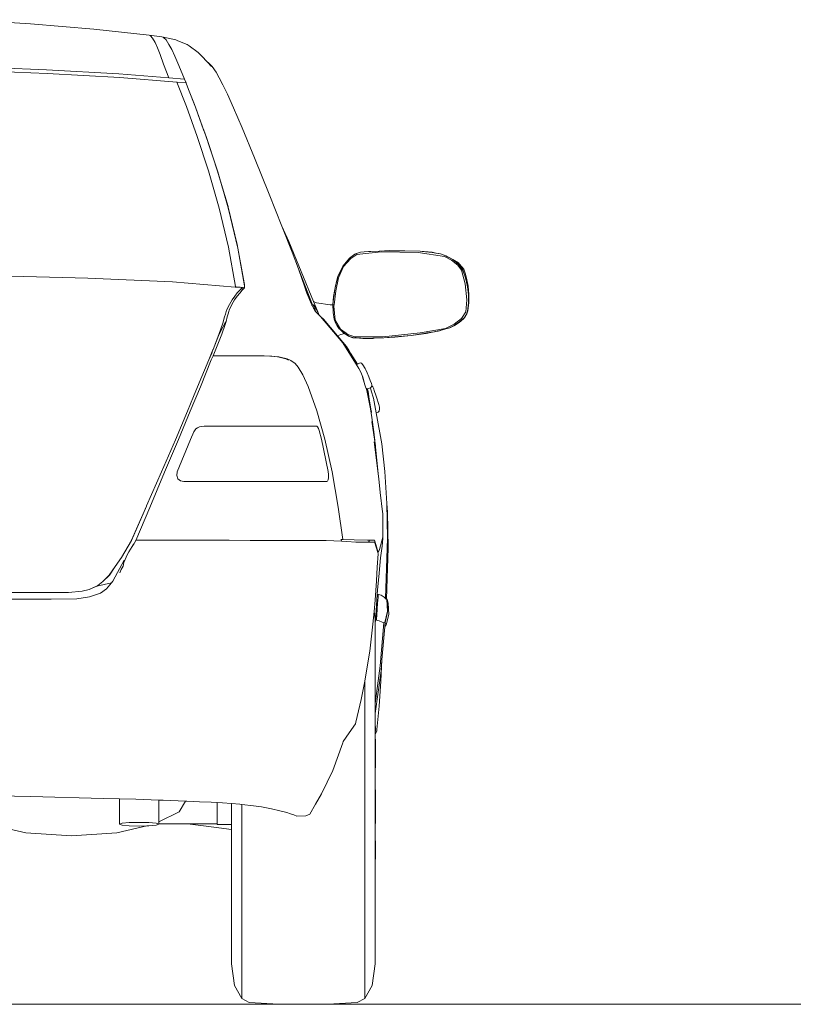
# Model space of a CAD drawing. Header units: inches. Extents: x 1987 to 3775, y 142 to 1299.
# Tile 17 of 50: x 2165 to 2212, y 1212 to 1272. Entities that reach past the tile are written whole.
import ezdxf

# ---------------------------------------------------------------- set-up
doc = ezdxf.new("R2010")
doc.units = ezdxf.units.IN
doc.header["$MEASUREMENT"] = 0
doc.layers.add('CAR', color=173, linetype='Continuous', lineweight=13)

# ---------------------------------------------------------------- blocks, each defined once
blk = doc.blocks.new('A$C5CBA39AE')
at = {"layer": 'CAR'}
for p, q in [((7.245, 60.061), (11.401, 59.804)), ((11.401, 59.804), (15.257, 59.483)), ((15.257, 59.483), (18.625, 59.118)), ((18.625, 59.118), (19.406, 59.018)), ((18.625, 59.118), (18.707, 59.085)), ((18.707, 59.085), (18.832, 58.935)), ((18.832, 58.935), (18.999, 58.661)), ((19.512, 58.979), (19.406, 59.018)), ((19.406, 59.018), (20.253, 58.829)), ((19.661, 58.823), (19.512, 58.979)), ((18.999, 58.661), (19.146, 58.347)), ((19.146, 58.347), (19.294, 57.946)), ((19.84, 58.546), (19.661, 58.823)), ((20.005, 58.236), (19.84, 58.546)), ((20.371, 58.78), (20.253, 58.829)), ((20.952, 58.54), (20.371, 58.78)), ((21.08, 58.476), (20.952, 58.54)), ((21.08, 58.476), (21.616, 58.063)), ((19.294, 57.946), (19.506, 57.356)), ((20.192, 57.843), (20.005, 58.236)), ((20.443, 57.262), (20.192, 57.843)), ((21.823, 57.862), (21.616, 58.063)), ((21.823, 57.862), (22.191, 57.469)), ((7.771, 57.181), (12.37, 57.009)), ((19.506, 57.356), (19.831, 56.513)), ((20.781, 56.436), (20.443, 57.262)), ((22.191, 57.469), (22.222, 57.451)), ((22.191, 57.469), (22.43, 57.214)), ((22.222, 57.451), (22.465, 57.213)), ((22.465, 57.213), (22.709, 56.853)), ((12.414, 56.781), (7.806, 56.953)), ((12.37, 57.009), (16.775, 56.762)), ((16.838, 56.533), (12.414, 56.781)), ((16.775, 56.762), (19.831, 56.513)), ((20.325, 56.251), (16.838, 56.533)), ((19.831, 56.513), (20.781, 56.436)), ((22.709, 56.853), (22.9, 56.506)), ((22.9, 56.506), (23.124, 56.084)), ((20.325, 56.249), (20.325, 56.251)), ((20.325, 56.249), (20.898, 54.771)), ((20.889, 56.205), (20.348, 56.249)), ((20.781, 56.436), (20.787, 56.435)), ((20.889, 56.205), (20.787, 56.435)), ((20.882, 56.184), (20.88, 56.19)), ((20.882, 56.184), (20.889, 56.205)), ((21.027, 55.811), (20.882, 56.184)), ((23.124, 56.084), (23.406, 55.512)), ((21.027, 55.811), (21.388, 54.893)), ((21.448, 54.728), (21.027, 55.811)), ((23.406, 55.512), (23.784, 54.691)), ((20.898, 54.771), (21.559, 52.935)), ((21.388, 54.893), (21.448, 54.728)), ((21.452, 54.718), (21.448, 54.728)), ((21.469, 54.673), (21.452, 54.718)), ((21.952, 53.339), (21.469, 54.673)), ((21.469, 54.673), (21.971, 53.303)), ((23.784, 54.691), (24.312, 53.455)), ((24.312, 53.455), (25.052, 51.643)), ((21.559, 52.935), (22.246, 50.838)), ((21.971, 53.303), (21.952, 53.339)), ((21.955, 53.33), (21.952, 53.339)), ((21.955, 53.33), (21.975, 53.293)), ((22.118, 52.88), (21.955, 53.33)), ((21.971, 53.303), (21.975, 53.293)), ((21.975, 53.293), (22.072, 53.029)), ((22.072, 53.029), (22.283, 52.396)), ((22.265, 52.436), (22.118, 52.88)), ((22.283, 52.396), (22.265, 52.436)), ((22.81, 50.782), (22.265, 52.436)), ((22.283, 52.396), (22.788, 50.884)), ((25.052, 51.643), (25.944, 49.418)), ((22.246, 50.838), (22.9, 48.56)), ((22.788, 50.884), (23.44, 48.663)), ((23.403, 48.734), (22.81, 50.782)), ((25.944, 49.418), (26.726, 47.458)), ((23.448, 48.63), (23.403, 48.734)), ((23.47, 48.503), (23.403, 48.734)), ((23.44, 48.663), (23.448, 48.63)), ((22.9, 48.56), (23.467, 46.181)), ((23.448, 48.63), (24.005, 46.346)), ((24.041, 46.123), (23.47, 48.503)), ((26.726, 47.458), (27.15, 46.528)), ((27.353, 45.889), (26.726, 47.458)), ((24.005, 46.346), (24.426, 44.009)), ((27.15, 46.528), (28.649, 42.879)), ((23.467, 46.181), (23.889, 43.778)), ((24.447, 43.823), (24.041, 46.123)), ((27.353, 45.889), (27.731, 44.862)), ((30.856, 45.52), (31.184, 45.749)), ((30.861, 45.52), (31.184, 45.749)), ((31.302, 45.737), (30.927, 45.487)), ((31.184, 45.749), (31.222, 45.777)), ((31.222, 45.777), (31.224, 45.777)), ((31.224, 45.777), (31.463, 45.864)), ((31.228, 45.78), (31.224, 45.777)), ((31.228, 45.78), (31.456, 45.864)), ((32.779, 45.9), (31.302, 45.737)), ((31.456, 45.864), (31.52, 45.872)), ((31.463, 45.864), (31.52, 45.872)), ((31.52, 45.872), (31.738, 45.905)), ((31.52, 45.872), (31.736, 45.9)), ((31.736, 45.9), (32.154, 45.925)), ((31.736, 45.9), (32.001, 45.918)), ((31.738, 45.905), (32.001, 45.918)), ((32.001, 45.918), (32.156, 45.928)), ((32.154, 45.925), (32.666, 45.943)), ((32.156, 45.928), (32.666, 45.943)), ((32.666, 45.943), (32.674, 45.944)), ((32.674, 45.944), (32.68, 45.944)), ((32.68, 45.944), (33.264, 45.972)), ((32.68, 45.944), (33.263, 45.957)), ((35.048, 45.864), (32.779, 45.9)), ((33.263, 45.957), (34.236, 45.962)), ((33.264, 45.972), (34.236, 45.964)), ((34.236, 45.964), (35.156, 45.94)), ((34.236, 45.962), (35.159, 45.938)), ((36.638, 45.62), (35.048, 45.864)), ((35.156, 45.94), (35.899, 45.875)), ((35.156, 45.94), (35.281, 45.928)), ((35.159, 45.938), (35.281, 45.928)), ((35.281, 45.928), (35.9, 45.868)), ((35.899, 45.875), (36.126, 45.826)), ((35.9, 45.868), (36.393, 45.769)), ((35.9, 45.868), (36.126, 45.826)), ((36.126, 45.826), (36.396, 45.776)), ((36.393, 45.769), (36.718, 45.66)), ((36.396, 45.776), (36.716, 45.664)), ((36.716, 45.664), (36.775, 45.633)), ((36.718, 45.66), (36.837, 45.598)), ((30.44, 45.02), (30.856, 45.52)), ((30.447, 45.016), (30.861, 45.52)), ((30.927, 45.487), (30.494, 44.996)), ((37.077, 45.399), (36.638, 45.62)), ((36.972, 45.54), (36.775, 45.633)), ((36.775, 45.633), (37.153, 45.435)), ((36.775, 45.633), (36.837, 45.598)), ((36.837, 45.598), (37.152, 45.428)), ((36.972, 45.54), (37.153, 45.435)), ((37.453, 45.091), (37.077, 45.399)), ((37.152, 45.428), (37.52, 45.119)), ((37.152, 45.428), (37.331, 45.282)), ((37.153, 45.435), (37.331, 45.282)), ((37.153, 45.435), (37.499, 45.23)), ((37.331, 45.282), (37.524, 45.124)), ((37.684, 44.774), (37.453, 45.091)), ((37.499, 45.23), (37.551, 45.172)), ((37.52, 45.119), (37.744, 44.794)), ((37.524, 45.124), (37.756, 44.796)), ((37.551, 45.172), (37.567, 45.153)), ((37.567, 45.153), (37.828, 44.835)), ((37.567, 45.153), (37.815, 44.867)), ((27.731, 44.862), (28.598, 42.674)), ((27.731, 44.862), (27.752, 44.805)), ((27.752, 44.805), (27.894, 44.411)), ((27.752, 44.805), (28.123, 43.748)), ((30.124, 44.327), (30.447, 45.016)), ((30.126, 44.337), (30.33, 44.782)), ((30.33, 44.782), (30.143, 44.406)), ((30.494, 44.996), (30.184, 44.307)), ((30.33, 44.782), (30.44, 45.02)), ((37.908, 43.955), (37.684, 44.774)), ((37.744, 44.794), (37.858, 44.498)), ((37.756, 44.796), (37.858, 44.498)), ((37.828, 44.835), (37.815, 44.867)), ((37.828, 44.835), (37.928, 44.541)), ((37.86, 44.496), (37.858, 44.498)), ((37.86, 44.496), (37.899, 44.367)), ((37.928, 44.541), (38.017, 44.192)), ((14.886, 44.296), (9.348, 44.435)), ((20.06, 44.065), (14.886, 44.296)), ((23.877, 43.755), (20.06, 44.065)), ((24.426, 44.009), (24.439, 43.905)), ((24.439, 43.905), (24.447, 43.823)), ((28.241, 43.488), (27.894, 44.411)), ((29.948, 43.604), (30.033, 43.991)), ((29.978, 43.727), (30.04, 43.98)), ((30.184, 44.307), (30.011, 43.512)), ((30.033, 43.991), (30.112, 44.283)), ((30.04, 43.98), (30.124, 44.327)), ((30.04, 43.98), (30.112, 44.283)), ((30.124, 44.327), (30.065, 44.074)), ((30.112, 44.283), (30.124, 44.332)), ((30.124, 44.332), (30.126, 44.337)), ((30.143, 44.406), (30.126, 44.337)), ((37.899, 44.367), (37.966, 44.153)), ((37.899, 44.367), (37.964, 44.156)), ((38.015, 42.969), (37.908, 43.955)), ((37.964, 44.156), (38.052, 43.764)), ((37.966, 44.153), (38.054, 43.768)), ((38.017, 44.192), (38.09, 43.801)), ((23.847, 43.2), (23.999, 43.392)), ((23.883, 43.755), (23.877, 43.755)), ((23.889, 43.778), (23.932, 43.774)), ((23.889, 43.749), (23.889, 43.778)), ((23.936, 43.751), (23.889, 43.754)), ((23.936, 43.751), (23.932, 43.774)), ((23.932, 43.774), (24.425, 43.725)), ((24.305, 43.721), (23.936, 43.751)), ((23.999, 43.392), (24.151, 43.561)), ((24.156, 43.389), (24.002, 43.195)), ((24.151, 43.561), (24.305, 43.721)), ((24.306, 43.556), (24.156, 43.389)), ((24.306, 43.556), (24.305, 43.721)), ((24.309, 43.56), (24.306, 43.556)), ((24.433, 43.68), (24.309, 43.56)), ((24.425, 43.725), (24.433, 43.68)), ((24.425, 43.725), (24.454, 43.722)), ((24.455, 43.702), (24.433, 43.68)), ((24.447, 43.823), (24.452, 43.769)), ((24.452, 43.769), (24.454, 43.722)), ((24.454, 43.722), (24.455, 43.702)), ((28.123, 43.748), (28.253, 43.389)), ((28.203, 43.515), (28.189, 43.549)), ((28.253, 43.389), (28.203, 43.515)), ((28.551, 42.674), (28.241, 43.488)), ((28.471, 42.843), (28.253, 43.389)), ((29.88, 43.176), (29.948, 43.604)), ((29.886, 43.176), (29.951, 43.599)), ((30.011, 43.512), (29.912, 42.672)), ((29.948, 43.604), (29.978, 43.727)), ((29.951, 43.599), (29.978, 43.727)), ((38.052, 43.764), (38.117, 43.289)), ((38.052, 43.764), (38.096, 43.451)), ((38.054, 43.768), (38.096, 43.451)), ((38.09, 43.801), (38.138, 43.316)), ((38.096, 43.451), (38.12, 43.284)), ((38.117, 43.289), (38.12, 43.014)), ((38.12, 43.284), (38.122, 42.784)), ((38.12, 42.784), (38.12, 43.284)), ((38.138, 43.316), (38.134, 42.806)), ((23.345, 42.341), (23.522, 42.686)), ((23.68, 42.684), (23.505, 42.341)), ((23.522, 42.686), (23.688, 42.968)), ((23.845, 42.965), (23.68, 42.684)), ((23.688, 42.968), (23.847, 43.2)), ((24.002, 43.195), (23.845, 42.965)), ((28.544, 42.674), (28.471, 42.843)), ((28.542, 42.674), (28.544, 42.674)), ((28.544, 42.674), (28.551, 42.674)), ((28.545, 42.671), (28.544, 42.674)), ((28.557, 42.649), (28.545, 42.671)), ((28.551, 42.674), (28.598, 42.674)), ((28.573, 42.618), (28.557, 42.649)), ((28.573, 42.618), (28.562, 42.646)), ((28.598, 42.674), (28.626, 42.674)), ((28.626, 42.674), (28.799, 42.248)), ((28.695, 42.622), (28.626, 42.674)), ((28.649, 42.879), (28.845, 42.781)), ((28.649, 42.879), (28.912, 42.239)), ((28.845, 42.781), (29.664, 42.675)), ((29.664, 42.675), (29.84, 42.673)), ((29.84, 42.684), (29.88, 43.176)), ((29.84, 42.673), (29.84, 42.684)), ((29.847, 42.481), (29.84, 42.673)), ((29.844, 42.682), (29.886, 43.176)), ((29.856, 42.204), (29.844, 42.682)), ((29.869, 42.673), (29.912, 42.672)), ((29.912, 42.672), (29.903, 42.592)), ((37.95, 42.246), (38.015, 42.969)), ((38.12, 42.784), (38.044, 42.268)), ((38.122, 42.784), (38.05, 42.266)), ((38.134, 42.806), (38.066, 42.292)), ((23.233, 41.933), (23.278, 42.108)), ((23.278, 42.108), (23.32, 42.26)), ((23.32, 42.26), (23.345, 42.341)), ((23.441, 42.117), (23.392, 41.928)), ((23.48, 42.262), (23.441, 42.117)), ((23.505, 42.341), (23.48, 42.262)), ((28.653, 42.466), (28.573, 42.618)), ((28.656, 42.462), (28.653, 42.466)), ((28.71, 42.377), (28.656, 42.462)), ((28.682, 42.462), (28.716, 42.376)), ((28.741, 42.562), (28.695, 42.622)), ((28.71, 42.377), (28.716, 42.376)), ((28.715, 42.369), (28.71, 42.377)), ((28.716, 42.376), (28.715, 42.369)), ((28.78, 42.268), (28.715, 42.369)), ((28.786, 42.494), (28.741, 42.562)), ((28.799, 42.248), (28.78, 42.268)), ((28.912, 42.239), (28.786, 42.494)), ((28.989, 42.051), (28.799, 42.248)), ((28.912, 42.239), (28.989, 42.051)), ((28.992, 42.047), (28.912, 42.239)), ((28.992, 42.047), (28.989, 42.051)), ((29.052, 41.985), (28.992, 42.047)), ((29.85, 42.209), (29.847, 42.481)), ((29.856, 42.204), (29.847, 42.481)), ((29.919, 41.792), (29.85, 42.209)), ((29.92, 41.792), (29.856, 42.204)), ((29.903, 42.592), (29.983, 41.732)), ((37.676, 41.841), (37.95, 42.246)), ((38.01, 42.125), (37.917, 41.968)), ((38.001, 42.121), (37.924, 41.984)), ((38.004, 42.12), (37.924, 41.984)), ((38.044, 42.268), (38.001, 42.121)), ((38.018, 42.171), (38.004, 42.12)), ((38.066, 42.292), (38.01, 42.125)), ((38.044, 42.268), (38.018, 42.171)), ((38.05, 42.266), (38.018, 42.171)), ((22.88, 40.849), (23.119, 41.547)), ((23.265, 41.461), (23.059, 40.872)), ((23.116, 41.304), (23.236, 41.536)), ((23.119, 41.547), (23.233, 41.933)), ((23.236, 41.536), (23.319, 41.657)), ((23.319, 41.657), (23.265, 41.461)), ((23.392, 41.928), (23.319, 41.657)), ((29.052, 41.985), (29.075, 41.958)), ((29.265, 41.801), (29.075, 41.958)), ((29.075, 41.958), (30.444, 40.349)), ((29.265, 41.801), (30.124, 40.776)), ((29.92, 41.792), (29.919, 41.792)), ((29.996, 41.576), (29.92, 41.792)), ((29.983, 41.732), (30.293, 41.19)), ((29.997, 41.574), (29.996, 41.576)), ((30.026, 41.521), (29.997, 41.574)), ((30.103, 41.378), (30.026, 41.521)), ((30.104, 41.38), (30.026, 41.521)), ((36.704, 41.229), (37.226, 41.479)), ((37.326, 41.461), (37.208, 41.392)), ((37.226, 41.479), (37.676, 41.841)), ((37.29, 41.434), (37.531, 41.581)), ((37.304, 41.444), (37.29, 41.434)), ((37.573, 41.623), (37.304, 41.444)), ((37.326, 41.461), (37.304, 41.444)), ((37.568, 41.632), (37.326, 41.461)), ((37.803, 41.823), (37.531, 41.581)), ((37.733, 41.771), (37.568, 41.632)), ((37.816, 41.84), (37.573, 41.623)), ((37.82, 41.85), (37.733, 41.771)), ((37.816, 41.84), (37.733, 41.771)), ((37.816, 41.84), (37.803, 41.823)), ((37.923, 41.983), (37.816, 41.84)), ((37.917, 41.968), (37.816, 41.84)), ((37.82, 41.85), (37.923, 41.983)), ((37.924, 41.984), (37.923, 41.983)), ((22.529, 39.941), (22.88, 40.849)), ((23.059, 40.872), (22.781, 40.168)), ((22.888, 40.84), (23.116, 41.304)), ((30.224, 41.208), (30.103, 41.378)), ((30.147, 41.318), (30.104, 41.38)), ((30.321, 40.86), (30.124, 40.776)), ((30.23, 41.204), (30.147, 41.318)), ((30.224, 41.208), (30.147, 41.318)), ((30.275, 41.161), (30.224, 41.208)), ((30.23, 41.204), (30.257, 41.18)), ((30.508, 40.948), (30.257, 41.18)), ((30.257, 41.18), (30.38, 41.068)), ((30.504, 40.941), (30.275, 41.161)), ((30.508, 40.948), (30.275, 41.161)), ((30.293, 41.19), (30.645, 40.933)), ((30.547, 40.911), (30.321, 40.86)), ((30.38, 41.068), (30.524, 40.937)), ((30.547, 40.911), (30.504, 40.941)), ((30.614, 40.872), (30.504, 40.941)), ((30.524, 40.937), (30.508, 40.948)), ((30.584, 40.897), (30.524, 40.937)), ((30.574, 40.892), (30.547, 40.911)), ((30.574, 40.892), (30.614, 40.872)), ((30.584, 40.897), (30.904, 40.725)), ((30.791, 40.761), (30.584, 40.897)), ((30.791, 40.761), (30.614, 40.872)), ((30.645, 40.933), (30.633, 40.93)), ((30.645, 40.933), (30.745, 40.86)), ((30.745, 40.86), (31.171, 40.707)), ((32.881, 40.719), (35.162, 40.956)), ((35.512, 40.932), (34.616, 40.804)), ((35.528, 40.927), (34.617, 40.801)), ((35.162, 40.956), (36.704, 41.229)), ((36.03, 41.027), (35.512, 40.932)), ((36.201, 41.055), (35.528, 40.927)), ((35.573, 40.95), (36.03, 41.027)), ((36.272, 41.072), (36.03, 41.027)), ((36.339, 41.078), (36.201, 41.055)), ((36.268, 41.068), (36.201, 41.055)), ((36.512, 41.138), (36.268, 41.068)), ((36.383, 41.104), (36.272, 41.072)), ((36.339, 41.078), (36.512, 41.138)), ((36.96, 41.272), (36.383, 41.104)), ((36.747, 41.22), (36.383, 41.104)), ((36.964, 41.269), (36.512, 41.138)), ((37.198, 41.387), (36.96, 41.272)), ((37.248, 41.41), (36.964, 41.269)), ((36.964, 41.269), (37.086, 41.32)), ((37.248, 41.41), (37.086, 41.32)), ((37.208, 41.392), (37.198, 41.387)), ((37.278, 41.427), (37.208, 41.392)), ((37.248, 41.41), (37.208, 41.392)), ((37.276, 41.424), (37.248, 41.41)), ((37.278, 41.427), (37.276, 41.424)), ((37.29, 41.434), (37.278, 41.427)), ((22.529, 39.941), (22.888, 40.84)), ((30.124, 40.776), (30.674, 40.12)), ((31.421, 38.78), (30.444, 40.349)), ((31.051, 40.667), (30.791, 40.761)), ((31.052, 40.66), (30.791, 40.761)), ((31.664, 40.616), (31.051, 40.667)), ((31.541, 40.625), (31.052, 40.66)), ((31.171, 40.707), (32.881, 40.719)), ((31.659, 40.615), (31.541, 40.625)), ((31.664, 40.616), (31.541, 40.625)), ((32.033, 40.621), (31.659, 40.615)), ((32.033, 40.621), (31.664, 40.616)), ((32.28, 40.624), (32.033, 40.621)), ((32.28, 40.624), (32.288, 40.625)), ((32.352, 40.628), (32.288, 40.625)), ((32.94, 40.66), (32.352, 40.628)), ((32.944, 40.655), (32.352, 40.628)), ((33.612, 40.708), (32.94, 40.66)), ((33.608, 40.701), (32.944, 40.655)), ((34.617, 40.801), (33.608, 40.701)), ((34.616, 40.804), (33.612, 40.708)), ((22.267, 39.311), (22.519, 39.917)), ((22.267, 39.311), (22.448, 39.72)), ((22.448, 39.72), (22.519, 39.917)), ((22.519, 39.917), (22.529, 39.941)), ((22.781, 40.168), (22.528, 39.56)), ((30.674, 40.12), (30.835, 39.857)), ((30.734, 40.007), (30.761, 39.976)), ((30.769, 39.937), (30.734, 40.007)), ((30.761, 39.976), (30.835, 39.857)), ((30.846, 39.803), (30.769, 39.937)), ((30.835, 39.857), (30.918, 39.72)), ((30.956, 39.618), (30.846, 39.803)), ((30.918, 39.72), (31.33, 39.054)), ((30.918, 39.72), (31.019, 39.554)), ((22.267, 39.311), (21.587, 37.672)), ((22.421, 39.303), (21.755, 37.671)), ((22.528, 39.56), (22.421, 39.303)), ((22.528, 39.56), (23.893, 39.56)), ((23.893, 39.56), (23.987, 39.56)), ((23.987, 39.56), (24.102, 39.56)), ((24.222, 39.559), (24.102, 39.56)), ((24.102, 39.56), (24.212, 39.558)), ((24.222, 39.559), (24.212, 39.558)), ((24.302, 39.56), (24.222, 39.559)), ((24.302, 39.56), (25.641, 39.554)), ((25.952, 39.538), (25.625, 39.552)), ((25.641, 39.554), (26.108, 39.535)), ((26.088, 39.528), (26.028, 39.535)), ((26.088, 39.528), (26.092, 39.528)), ((26.092, 39.528), (26.498, 39.489)), ((26.454, 39.486), (26.092, 39.528)), ((26.108, 39.535), (26.498, 39.489)), ((26.643, 39.445), (26.454, 39.486)), ((26.498, 39.489), (26.643, 39.445)), ((26.498, 39.489), (26.534, 39.486)), ((26.534, 39.486), (27.048, 39.375)), ((26.968, 39.375), (26.643, 39.445)), ((27.137, 39.297), (26.968, 39.375)), ((27.048, 39.375), (27.274, 39.271)), ((27.274, 39.271), (27.531, 39.087)), ((27.531, 39.087), (27.715, 38.871)), ((31.131, 39.325), (30.956, 39.618)), ((31.019, 39.554), (31.201, 39.256)), ((31.303, 39.043), (31.131, 39.325)), ((31.201, 39.256), (31.326, 39.052)), ((31.201, 39.256), (31.327, 39.053)), ((31.303, 39.043), (31.326, 39.052)), ((31.303, 39.04), (31.303, 39.043)), ((31.326, 39.052), (31.327, 39.053)), ((31.327, 39.053), (31.33, 39.054)), ((31.33, 39.054), (31.494, 39.121)), ((31.494, 39.121), (31.591, 39.106)), ((31.591, 39.106), (31.667, 39.017)), ((27.715, 38.871), (27.998, 38.398)), ((31.539, 38.57), (31.421, 38.78)), ((31.661, 38.259), (31.539, 38.57)), ((31.667, 39.017), (31.813, 38.78)), ((31.813, 38.78), (31.848, 38.702)), ((31.848, 38.702), (31.926, 38.517)), ((31.926, 38.517), (32.023, 38.284)), ((27.998, 38.398), (28.332, 37.682)), ((31.642, 38.275), (31.794, 37.788)), ((31.794, 37.788), (31.661, 38.259)), ((32.023, 38.284), (32.119, 38.051)), ((32.119, 38.051), (32.194, 37.863)), ((32.194, 37.863), (32.219, 37.797)), ((21.755, 37.671), (21.141, 36.18)), ((21.339, 37.079), (21.587, 37.672)), ((28.332, 37.682), (28.858, 36.201)), ((31.794, 37.788), (31.901, 37.444)), ((32.135, 36.314), (31.901, 37.444)), ((31.909, 37.563), (31.905, 37.582)), ((31.914, 37.533), (31.909, 37.563)), ((31.996, 37.086), (31.914, 37.533)), ((31.952, 37.548), (31.983, 37.372)), ((31.972, 37.547), (32.126, 37.61)), ((31.983, 37.372), (32.06, 36.917)), ((32.126, 37.61), (32.161, 37.625)), ((32.126, 37.61), (32.181, 37.428)), ((32.161, 37.625), (32.222, 37.698)), ((32.181, 37.428), (32.315, 36.983)), ((32.221, 37.733), (32.219, 37.797)), ((32.221, 37.733), (32.275, 37.666)), ((32.222, 37.698), (32.221, 37.733)), ((32.305, 37.587), (32.275, 37.666)), ((32.375, 37.39), (32.305, 37.587)), ((32.454, 37.161), (32.375, 37.39)), ((20.965, 36.184), (21.339, 37.079)), ((20.968, 36.18), (21.339, 37.079)), ((31.996, 37.086), (32.121, 36.418)), ((32.06, 36.917), (32.117, 36.569)), ((32.315, 36.979), (32.315, 36.983)), ((32.315, 36.979), (32.481, 36.08)), ((32.537, 36.916), (32.454, 37.161)), ((32.607, 36.704), (32.537, 36.916)), ((32.642, 36.593), (32.607, 36.704)), ((20.229, 34.44), (20.965, 36.184)), ((20.229, 34.44), (20.968, 36.18)), ((21.141, 36.18), (20.415, 34.447)), ((28.858, 36.201), (29.35, 34.47)), ((32.117, 36.569), (32.156, 36.326)), ((32.157, 36.244), (32.121, 36.418)), ((32.135, 36.314), (32.177, 36.062)), ((32.211, 35.803), (32.135, 36.314)), ((32.156, 36.326), (32.176, 36.197)), ((32.181, 36.129), (32.157, 36.244)), ((32.176, 36.197), (32.185, 36.134)), ((32.211, 35.803), (32.177, 36.062)), ((32.19, 36.094), (32.181, 36.129)), ((32.185, 36.134), (32.19, 36.094)), ((32.481, 36.08), (32.593, 36.118)), ((32.481, 36.08), (32.829, 34.192)), ((32.593, 36.118), (32.657, 36.184)), ((32.675, 36.433), (32.642, 36.593)), ((32.657, 36.184), (32.676, 36.315)), ((32.676, 36.315), (32.675, 36.433)), ((32.344, 34.919), (32.211, 35.803)), ((32.219, 35.553), (32.43, 34.074)), ((21.353, 34.92), (21.142, 34.45)), ((21.484, 35.106), (21.353, 34.92)), ((21.587, 35.17), (21.484, 35.106)), ((21.695, 35.218), (21.587, 35.17)), ((21.987, 35.26), (21.695, 35.218)), ((21.987, 35.26), (28.851, 35.26)), ((28.898, 35.23), (28.851, 35.26)), ((28.951, 35.128), (28.898, 35.23)), ((28.996, 35.005), (28.951, 35.128)), ((29.145, 34.475), (28.996, 35.005)), ((32.344, 34.919), (32.399, 34.387)), ((19.377, 32.472), (20.229, 34.44)), ((20.415, 34.447), (19.572, 32.469)), ((21.142, 34.45), (20.344, 32.472)), ((29.551, 32.493), (29.145, 34.475)), ((29.35, 34.47), (29.792, 32.489)), ((32.353, 34.315), (32.607, 32.359)), ((32.399, 34.379), (32.399, 34.387)), ((32.399, 34.379), (32.4, 34.375)), ((32.401, 34.359), (32.4, 34.375)), ((32.402, 34.354), (32.401, 34.359)), ((32.43, 34.074), (32.402, 34.354)), ((32.43, 34.074), (32.439, 34.011)), ((32.439, 34.011), (32.607, 32.359)), ((32.829, 34.188), (32.829, 34.192)), ((32.829, 34.188), (33.006, 32.497)), ((18.468, 30.4), (19.377, 32.472)), ((18.672, 30.314), (19.572, 32.469)), ((20.344, 32.472), (20.312, 32.265)), ((29.569, 32.311), (29.551, 32.493)), ((29.792, 32.489), (30.152, 30.324)), ((33.006, 32.497), (33.006, 32.493)), ((33.006, 32.493), (33.13, 30.555)), ((20.312, 32.265), (20.376, 32.061)), ((20.376, 32.061), (20.551, 31.932)), ((20.551, 31.932), (20.739, 31.9)), ((20.739, 31.9), (29.467, 31.9)), ((29.467, 31.9), (29.514, 31.91)), ((29.514, 31.91), (29.552, 31.996)), ((29.552, 31.996), (29.571, 32.137)), ((29.571, 32.137), (29.569, 32.311)), ((32.607, 32.359), (32.637, 32.063)), ((32.639, 32.045), (32.637, 32.063)), ((32.723, 31.214), (32.639, 32.045)), ((32.865, 30.039), (32.723, 31.214)), ((17.545, 28.321), (18.465, 30.394)), ((17.548, 28.3), (18.465, 30.394)), ((18.672, 30.314), (17.809, 28.297)), ((18.468, 30.4), (18.465, 30.394)), ((30.152, 30.324), (30.445, 28.353)), ((32.882, 29.933), (32.865, 30.039)), ((33.13, 30.555), (33.13, 30.551)), ((33.13, 30.551), (33.13, 30.549)), ((33.13, 30.549), (33.16, 30.014)), ((33.172, 28.429), (33.13, 30.549)), ((32.882, 29.849), (32.88, 28.521)), ((32.881, 28.417), (32.882, 29.849)), ((32.882, 29.849), (32.882, 29.933)), ((33.16, 30.014), (33.204, 27.851)), ((16.936, 27.251), (17.545, 28.321)), ((16.936, 27.251), (17.548, 28.3)), ((17.809, 28.297), (17.739, 28.16)), ((17.818, 28.314), (17.809, 28.297)), ((17.819, 28.315), (17.818, 28.314)), ((17.819, 28.315), (18.227, 28.315)), ((20.858, 28.31), (18.227, 28.315)), ((23.451, 28.304), (20.858, 28.31)), ((23.451, 28.304), (23.503, 28.304)), ((24.788, 28.3), (23.503, 28.304)), ((25.131, 28.3), (24.788, 28.3)), ((25.859, 28.297), (25.131, 28.3)), ((25.871, 28.296), (25.859, 28.297)), ((27.701, 28.291), (25.871, 28.296)), ((27.701, 28.291), (27.781, 28.291)), ((27.87, 28.291), (27.781, 28.291)), ((27.882, 28.291), (27.87, 28.291)), ((27.882, 28.291), (28.639, 28.288)), ((28.639, 28.288), (28.719, 28.288)), ((29.347, 28.283), (28.719, 28.288)), ((29.427, 28.283), (29.347, 28.283)), ((29.888, 28.274), (29.427, 28.283)), ((30.363, 28.249), (29.888, 28.274)), ((30.332, 28.353), (30.349, 28.353)), ((30.363, 28.249), (30.349, 28.353)), ((30.349, 28.353), (30.445, 28.353)), ((30.686, 28.231), (30.363, 28.249)), ((30.445, 28.353), (31.128, 28.323)), ((31.247, 28.191), (30.686, 28.231)), ((31.128, 28.323), (31.952, 28.32)), ((31.952, 28.32), (32.38, 28.32)), ((32.054, 28.32), (32.042, 28.203)), ((32.38, 28.32), (32.405, 28.255)), ((32.405, 28.255), (32.608, 27.554)), ((32.68, 27.749), (32.814, 28.271)), ((32.814, 28.271), (32.88, 28.521)), ((32.881, 28.417), (32.839, 27.94)), ((32.88, 28.521), (32.881, 28.417)), ((33.172, 28.425), (33.054, 24.75)), ((33.172, 28.427), (33.172, 28.429)), ((33.172, 28.427), (33.172, 28.425)), ((17.399, 27.609), (17.495, 27.767)), ((17.588, 27.919), (17.495, 27.767)), ((17.718, 28.119), (17.588, 27.919)), ((17.656, 28.026), (17.588, 27.919)), ((17.739, 28.16), (17.718, 28.119)), ((31.548, 28.2), (31.247, 28.191)), ((31.395, 28.181), (31.247, 28.191)), ((31.952, 28.2), (31.395, 28.181)), ((31.988, 28.204), (31.548, 28.2)), ((31.548, 28.2), (32.38, 28.2)), ((31.988, 28.204), (31.952, 28.2)), ((31.99, 28.2), (31.988, 28.204)), ((31.988, 28.204), (32.042, 28.203)), ((32.042, 28.203), (32.38, 28.2)), ((32.405, 28.151), (32.38, 28.2)), ((32.584, 27.554), (32.405, 28.151)), ((32.608, 27.554), (32.68, 27.749)), ((32.839, 27.94), (32.748, 27.234)), ((33.204, 27.851), (33.105, 24.718)), ((17.11, 27.097), (16.42, 25.816)), ((16.563, 26.714), (16.936, 27.251)), ((17.31, 27.461), (17.089, 26.953)), ((17.398, 27.608), (17.31, 27.461)), ((17.398, 27.608), (17.399, 27.609)), ((32.541, 26.673), (32.608, 27.474)), ((32.608, 27.554), (32.584, 27.554)), ((32.608, 27.474), (32.584, 27.554)), ((32.748, 27.234), (32.652, 26.295)), ((16.199, 26.187), (16.563, 26.714)), ((16.208, 26.18), (16.563, 26.714)), ((16.931, 26.521), (16.846, 26.313)), ((17.039, 26.735), (16.931, 26.521)), ((17.089, 26.953), (17.039, 26.735)), ((32.488, 25.834), (32.541, 26.673)), ((15.804, 25.785), (16.199, 26.187)), ((15.804, 25.785), (16.208, 26.18)), ((32.411, 24.65), (32.488, 25.834)), ((32.652, 26.295), (32.565, 25.268)), ((14.54, 25.203), (14.967, 25.306)), ((14.967, 25.306), (15.427, 25.501)), ((14.967, 25.306), (14.968, 25.3)), ((14.968, 25.3), (15.428, 25.5)), ((15.427, 25.501), (15.49, 25.549)), ((15.428, 25.5), (16.34, 25.72)), ((15.428, 25.5), (15.49, 25.549)), ((15.49, 25.549), (15.804, 25.785)), ((16.02, 25.336), (15.66, 25.072)), ((16.34, 25.72), (16.02, 25.336)), ((16.42, 25.816), (16.34, 25.72)), ((32.565, 25.268), (32.546, 24.996)), ((-16.128, 25.12), (13.704, 25.12)), ((12.648, 24.713), (6.617, 24.703)), ((14.22, 24.736), (12.648, 24.713)), ((14.224, 24.732), (12.648, 24.713)), ((13.704, 25.12), (14.54, 25.203)), ((14.996, 24.856), (14.22, 24.736)), ((14.224, 24.732), (14.22, 24.736)), ((15.66, 25.072), (14.996, 24.856)), ((15.66, 25.072), (15, 24.852)), ((32.349, 23.961), (32.411, 24.65)), ((32.546, 24.996), (32.478, 24)), ((32.611, 24.997), (32.546, 24.996)), ((32.578, 24.64), (32.564, 24.463)), ((32.593, 24.844), (32.578, 24.64)), ((32.602, 24.956), (32.593, 24.844)), ((32.609, 24.993), (32.602, 24.956)), ((32.611, 24.997), (32.609, 24.993)), ((32.777, 24.954), (32.611, 24.997)), ((32.97, 24.833), (32.777, 24.954)), ((33.054, 24.75), (32.97, 24.833)), ((33.086, 24.718), (33.054, 24.75)), ((33.086, 24.718), (33.143, 24.718)), ((33.12, 24.684), (33.086, 24.718)), ((33.17, 23.984), (33.12, 24.684)), ((33.143, 24.718), (33.193, 24.022)), ((33.2, 24.462), (33.143, 24.718)), ((32.564, 24.463), (32.513, 23.737)), ((33.2, 24.462), (33.248, 23.787)), ((32.28, 23.197), (32.349, 23.961)), ((32.408, 23.511), (32.349, 23.961)), ((32.478, 24), (32.408, 23.217)), ((32.408, 2.471), (32.408, 23.511)), ((32.498, 23.508), (32.495, 23.441)), ((32.495, 23.441), (32.655, 23.399)), ((32.513, 23.737), (32.498, 23.508)), ((33.01, 23.293), (33.17, 23.984)), ((33.193, 24.022), (33.025, 23.293)), ((33.248, 23.787), (33.081, 23.158)), ((32.082, 21.551), (32.28, 23.197)), ((32.655, 23.399), (32.848, 23.318)), ((32.942, 23.261), (32.726, 20.641)), ((32.997, 23.02), (32.831, 21.019)), ((32.848, 23.318), (33.003, 23.264)), ((32.942, 23.261), (32.943, 23.262)), ((32.943, 23.262), (32.942, 23.262)), ((32.943, 23.262), (32.96, 23.262)), ((32.96, 23.262), (33.003, 23.264)), ((33.008, 23.156), (32.997, 23.02)), ((33.013, 23.046), (32.997, 23.02)), ((33.003, 23.264), (33.01, 23.293)), ((33.007, 23.162), (33.008, 23.16)), ((33.008, 23.16), (33.01, 23.158)), ((33.008, 23.16), (33.008, 23.156)), ((33.01, 23.158), (33.008, 23.156)), ((33.025, 23.293), (33.01, 23.293)), ((33.081, 23.158), (33.013, 23.046)), ((33.025, 23.293), (33.081, 23.158)), ((31.857, 20.095), (32.082, 21.551)), ((32.726, 20.637), (32.408, 18.345)), ((32.726, 20.641), (32.726, 20.637)), ((32.831, 21.019), (32.764, 19.707)), ((32.831, 21.019), (32.775, 20.351)), ((31.781, 19.703), (31.857, 20.095)), ((32.775, 20.351), (32.408, 17.748)), ((31.568, 18.602), (31.781, 19.703)), ((31.781, 19.703), (31.781, 0.353)), ((32.764, 19.707), (32.652, 18.186)), ((31.229, 17.208), (31.568, 18.602)), ((32.652, 18.186), (32.525, 16.761)), ((30.831, 16.56), (31.208, 17.114)), ((31.208, 17.114), (31.229, 17.208)), ((32.445, 16.762), (32.408, 17.179)), ((32.438, 16.756), (32.408, 17.117)), ((30.466, 16.039), (30.831, 16.56)), ((32.408, 16.495), (32.445, 16.762)), ((32.408, 16.549), (32.438, 16.756)), ((32.515, 16.68), (32.408, 16.465)), ((32.438, 16.102), (32.408, 16.294)), ((32.408, 16.275), (32.436, 16.098)), ((32.525, 16.761), (32.515, 16.68)), ((29.825, 14.262), (30.436, 15.95)), ((30.436, 15.95), (30.466, 16.039)), ((32.436, 16.098), (32.438, 16.102)), ((32.436, 16.098), (32.438, 16.086)), ((32.438, 16.102), (32.438, 16.086)), ((32.438, 16.086), (32.445, 15.321)), ((32.438, 14.54), (32.445, 15.309)), ((32.445, 15.315), (32.445, 15.321)), ((32.445, 15.309), (32.445, 15.315)), ((32.438, 14.516), (32.408, 14.775)), ((32.408, 14.322), (32.438, 14.516)), ((32.438, 14.516), (32.438, 14.54)), ((29.141, 12.841), (29.825, 14.262)), ((6.799, 12.769), (11.403, 12.673)), ((11.403, 12.673), (15.83, 12.562)), ((28.784, 12.205), (29.141, 12.841)), ((32.408, 13.166), (32.438, 13.04)), ((32.438, 13.013), (32.408, 13.14)), ((32.408, 12.887), (32.438, 13.013)), ((32.438, 13.04), (32.438, 13.013)), ((32.438, 13.013), (32.445, 12.055)), ((15.83, 12.562), (16.815, 12.535)), ((16.815, 12.535), (17.807, 12.509)), ((16.815, 10.985), (16.815, 12.535)), ((17.807, 12.509), (19.215, 12.461)), ((19.215, 12.461), (19.488, 12.452)), ((19.215, 10.985), (19.215, 12.461)), ((19.488, 12.452), (20.855, 12.397)), ((20.464, 11.746), (20.855, 12.397)), ((20.855, 12.397), (20.929, 12.394)), ((20.929, 12.394), (21.701, 12.358)), ((21.701, 12.358), (22.421, 12.322)), ((22.421, 12.322), (22.788, 12.303)), ((22.788, 12.303), (23.101, 12.287)), ((22.788, 10.973), (22.788, 12.303)), ((23.101, 12.287), (23.654, 12.245)), ((23.654, 12.245), (24.167, 12.206)), ((23.654, 2.471), (23.654, 12.245)), ((24.167, 12.206), (24.28, 12.194)), ((24.28, 12.194), (24.999, 12.112)), ((24.28, 12.194), (24.28, 0.353)), ((24.999, 12.112), (25.479, 12.041)), ((25.479, 12.041), (26.093, 11.924)), ((28.426, 11.595), (28.784, 12.205)), ((32.438, 11.084), (32.445, 12.041)), ((32.445, 12.048), (32.445, 12.055)), ((32.445, 12.041), (32.445, 12.048)), ((19.215, 11.123), (20.464, 11.746)), ((26.093, 11.924), (26.607, 11.811)), ((26.607, 11.811), (27.035, 11.699)), ((27.035, 11.699), (27.259, 11.628)), ((27.259, 11.628), (27.461, 11.553)), ((27.461, 11.553), (27.645, 11.475)), ((27.645, 11.475), (28.187, 11.502)), ((28.187, 11.502), (28.426, 11.595)), ((8.837, 10.983), (11.106, 10.469)), ((16.665, 10.469), (18.494, 10.883)), ((16.815, 10.985), (16.978, 11.043)), ((16.978, 10.927), (16.815, 10.985)), ((16.978, 11.043), (17.409, 11.084)), ((17.409, 10.886), (16.978, 10.927)), ((17.409, 11.084), (18.015, 11.1)), ((18.015, 10.871), (17.409, 10.886)), ((18.015, 11.1), (18.62, 11.084)), ((18.494, 10.883), (18.015, 10.871)), ((18.62, 10.886), (18.494, 10.883)), ((18.62, 11.084), (19.051, 11.043)), ((19.051, 10.927), (18.62, 10.886)), ((19.051, 11.043), (19.215, 10.985)), ((19.215, 10.985), (19.051, 10.927)), ((19.215, 11.007), (22.788, 11.007)), ((22.1, 10.872), (20.963, 11.007)), ((23.654, 10.656), (22.1, 10.872)), ((22.788, 10.973), (23.654, 10.973)), ((32.438, 11.06), (32.408, 11.022)), ((32.438, 11.06), (32.438, 11.084)), ((11.106, 10.469), (13.885, 10.28)), ((13.885, 10.28), (16.665, 10.469)), ((32.408, 10.102), (32.438, 9.879)), ((32.438, 9.862), (32.408, 10.085)), ((32.408, 9.517), (32.438, 9.862)), ((32.438, 9.879), (32.438, 9.862)), ((32.438, 9.862), (32.445, 9.437)), ((32.438, 9.01), (32.445, 9.431)), ((32.438, 9.005), (32.438, 9.01)), ((32.445, 9.434), (32.445, 9.437)), ((32.445, 9.431), (32.445, 9.434)), ((32.438, 9.005), (32.408, 8.698)), ((23.654, 2.471), (23.826, 1.144)), ((32.235, 1.144), (32.408, 2.471)), ((24.28, 0.353), (23.826, 1.144)), ((32.235, 1.144), (31.781, 0.353)), ((24.737, 0.113), (24.28, 0.353)), ((26.534, 0), (24.737, 0.113)), ((29.527, 0), (26.534, 0)), ((31.325, 0.113), (29.527, 0)), ((31.781, 0.353), (31.325, 0.113))]:
    blk.add_line(p, q, dxfattribs=at)

msp = doc.modelspace()

# ---------------------------------------------------------------- linework, layer by layer
at = {"layer": 'CAR'}
msp.add_line((2001.69, 1212.071), (3554.696, 1212.071), dxfattribs=at)

# ---------------------------------------------------------------- block references
msp.add_blockref('A$C5CBA39AE', (2154.163, 1212.071), dxfattribs=at)

doc.saveas('drawing.dxf')
